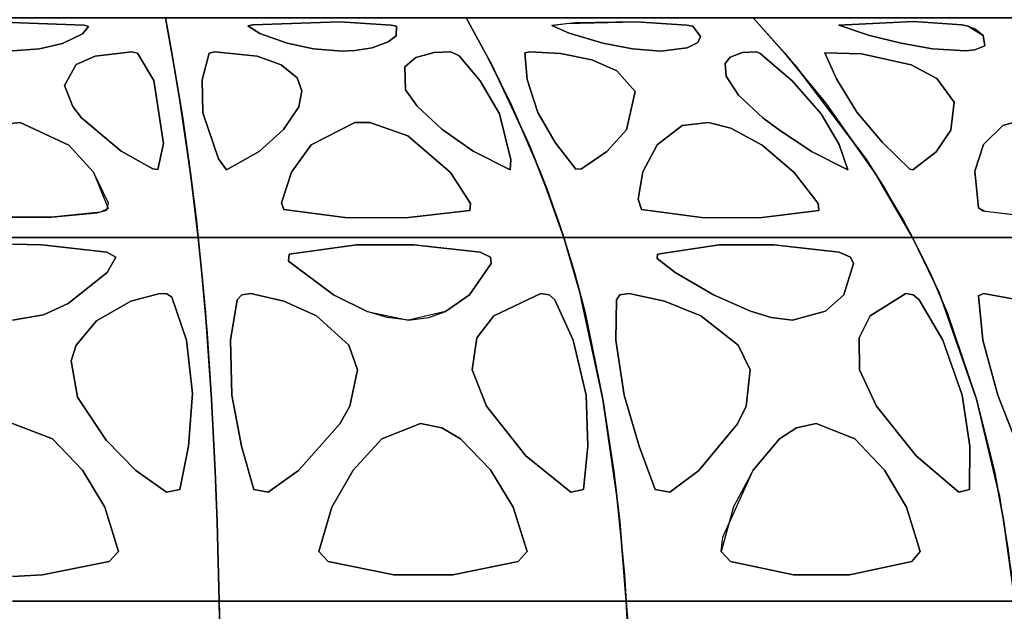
# Model space of a CAD drawing. Header units: centimetres. Extents: x -23.7 to 23.7, y -29.6 to 29.6.
# Tile 28 of 32: x 0.1 to 9.6, y 16.5 to 22.3. Entities that reach past the tile are written whole.
import ezdxf

# ---------------------------------------------------------------- set-up
doc = ezdxf.new("R2010")
doc.units = ezdxf.units.CM
doc.layers.get('0').update_dxf_attribs({"true_color": 0x5890e1})

msp = doc.modelspace()

# ---------------------------------------------------------------- linework, layer by layer
at = {"color": 121, "true_color": 0xa6e5e5}
for points in [[(1.1109, 20.1519, 0), (-1.1349, 20.1519, 0), (-1.8086, 20.1519, 0), (-1.734, 20.7757, 0), (-1.6552, 21.3271, 0), (-1.5735, 21.823, 0), (-1.4902, 22.2807, 0), (-0.7511, 22.2807, 0), (0.7271, 22.2807, 0), (1.4662, 22.2807, 0), (1.5495, 21.823, 0), (1.6312, 21.3271, 0), (1.71, 20.7757, 0), (1.7846, 20.1519, 0)], [(-1.6552, 21.3271, 0), (-1.734, 20.7757, 0), (-1.7904, 20.3156, 0), (-1.8086, 20.1519, 0), (-0.9103, 20.1519, 0), (0.8863, 20.1519, 0), (1.7846, 20.1519, 0), (1.7291, 20.6272, 0), (1.6312, 21.3271, 0), (1.5495, 21.823, 0), (1.4662, 22.2807, 0), (0.7271, 22.2807, 0), (-0.7511, 22.2807, 0), (-1.4902, 22.2807, 0), (-1.5528, 21.9403, 0)], [(-0.2144, 22.2407, 0), (-0.7236, 22.2047, 0), (-0.7447, 22.198, 0), (-0.6868, 22.1259, 0), (-0.4934, 22.0317, 0), (-0.273, 21.9792, 0), (-0.0128, 21.9583, 0), (0.249, 21.9792, 0), (0.4694, 22.0317, 0), (0.6628, 22.1259, 0), (0.7231, 22.1953, 0), (0.679, 22.2083, 0)], [(-0.273, 21.9792, 0), (-0.4934, 22.0317, 0), (-0.6868, 22.1259, 0), (-0.7447, 22.198, 0), (-0.7236, 22.2047, 0), (-0.2144, 22.2407, 0), (0.679, 22.2083, 0), (0.7231, 22.1953, 0), (0.6628, 22.1259, 0), (0.4694, 22.0317, 0), (0.249, 21.9792, 0), (-0.0128, 21.9583, 0)], [(2.4481, 20.1519, 0), (4.4386, 20.1519, 0), (5.3232, 20.1519, 0), (5.2142, 20.474, 0), (4.9859, 21.0594, 0), (4.6251, 21.823, 0), (4.3778, 22.2807, 0), (3.6499, 22.2807, 0), (2.1941, 22.2807, 0), (1.4662, 22.2807, 0), (1.5288, 21.9403, 0), (1.611, 21.4556, 0), (1.71, 20.7757, 0), (1.7664, 20.3156, 0), (1.7846, 20.1519, 0)], [(4.6597, 20.1519, 0), (2.4481, 20.1519, 0), (1.7846, 20.1519, 0), (1.71, 20.7757, 0), (1.611, 21.4556, 0), (1.5495, 21.823, 0), (1.4662, 22.2807, 0), (2.1941, 22.2807, 0), (3.6499, 22.2807, 0), (4.3778, 22.2807, 0), (4.6251, 21.823, 0), (4.9859, 21.0594, 0), (5.1583, 20.6272, 0), (5.3232, 20.1519, 0)], [(2.3794, 22.1293, 0), (2.6443, 22.0328, 0), (2.9012, 21.9795, 0), (3.1733, 21.9582, 0), (3.3015, 21.9637, 0), (3.4679, 21.9897, 0), (3.6243, 22.0462, 0), (3.6995, 22.1049, 0), (3.7025, 22.1978, 0), (3.652, 22.2089, 0), (3.1553, 22.241, 0), (2.3136, 22.2115, 0), (2.265, 22.2017, 0)], [(3.1553, 22.241, 0), (3.652, 22.2089, 0), (3.7025, 22.1978, 0), (3.6995, 22.1049, 0), (3.6243, 22.0462, 0), (3.4679, 21.9897, 0), (3.3015, 21.9637, 0), (3.1733, 21.9582, 0), (2.9012, 21.9795, 0), (2.6443, 22.0328, 0), (2.3794, 22.1293, 0), (2.265, 22.2017, 0), (2.3136, 22.2115, 0)], [(5.9563, 20.1519, 0), (7.8556, 20.1519, 0), (8.6998, 20.1519, 0), (8.4304, 20.6272, 0), (8.2439, 20.9197, 0), (7.5597, 21.823, 0), (7.1559, 22.2807, 0), (6.4614, 22.2807, 0), (5.0723, 22.2807, 0), (4.3778, 22.2807, 0), (4.5635, 21.9403, 0), (4.8076, 21.4556, 0), (5.1016, 20.7757, 0), (5.2692, 20.3156, 0), (5.3232, 20.1519, 0)], [(5.1016, 20.7757, 0), (4.8076, 21.4556, 0), (4.6251, 21.823, 0), (4.3778, 22.2807, 0), (5.0723, 22.2807, 0), (6.4614, 22.2807, 0), (7.1559, 22.2807, 0), (7.5597, 21.823, 0), (8.2439, 20.9197, 0), (8.4304, 20.6272, 0), (8.6998, 20.1519, 0), (8.0667, 20.1519, 0), (5.9563, 20.1519, 0), (5.3232, 20.1519, 0)], [(5.9875, 21.9794, 0), (5.7027, 22.0333, 0), (5.3746, 22.1313, 0), (5.2061, 22.2058, 0), (5.3464, 22.224, 0), (6.0239, 22.2416, 0), (6.513, 22.2099, 0), (6.5712, 22.198, 0), (6.647, 22.0987, 0), (6.6197, 22.042, 0), (6.5159, 21.9882, 0), (6.2618, 21.9578, 0)], [(5.7027, 22.0333, 0), (5.9875, 21.9794, 0), (6.2618, 21.9578, 0), (6.5159, 21.9882, 0), (6.6197, 22.042, 0), (6.647, 22.0987, 0), (6.5712, 22.198, 0), (6.513, 22.2099, 0), (6.0239, 22.2416, 0), (5.4339, 22.231, 0), (5.2061, 22.2058, 0), (5.3746, 22.1313, 0)], [(9.4777, 20.1519, 0), (11.0336, 20.1519, 0), (11.2281, 20.1519, 0), (11.8116, 20.1519, 0), (11.5699, 20.474, 0), (11.3203, 20.7757, 0), (10.8018, 21.3271, 0), (10.2643, 21.823, 0), (9.7163, 22.2807, 0), (9.0762, 22.2807, 0), (7.796, 22.2807, 0), (7.1559, 22.2807, 0), (7.4593, 21.9403, 0), (7.8578, 21.4556, 0), (8.3378, 20.7757, 0), (8.6115, 20.3156, 0), (8.6998, 20.1519, 0)], [(11.2281, 20.1519, 0), (9.2832, 20.1519, 0), (8.6998, 20.1519, 0), (8.3378, 20.7757, 0), (7.8578, 21.4556, 0), (7.4593, 21.9403, 0), (7.1559, 22.2807, 0), (7.796, 22.2807, 0), (9.0762, 22.2807, 0), (9.7163, 22.2807, 0), (10.2643, 21.823, 0), (11.1929, 20.9197, 0), (11.446, 20.6272, 0), (11.8116, 20.1519, 0)], [(8.8921, 21.979, 0), (8.5886, 22.0333, 0), (8.2826, 22.1094, 0), (7.9871, 22.2095, 0), (8.7094, 22.2424, 0), (9.1755, 22.2113, 0), (9.2386, 22.199, 0), (9.3814, 22.1096, 0), (9.3995, 22.0086, 0), (9.3024, 21.9681, 0), (9.2142, 21.9583, 0)], [(8.5886, 22.0333, 0), (8.8921, 21.979, 0), (9.2142, 21.9583, 0), (9.3024, 21.9681, 0), (9.3995, 22.0086, 0), (9.3814, 22.1096, 0), (9.3055, 22.1703, 0), (9.2386, 22.199, 0), (9.1755, 22.2113, 0), (8.7094, 22.2424, 0), (7.9871, 22.2095, 0), (8.2826, 22.1094, 0)], [(1.0389, 20.9873, 0), (0.6554, 21.3113, 0), (0.5692, 21.4217, 0), (0.4915, 21.6244, 0), (0.6043, 21.8281, 0), (0.7861, 21.9092, 0), (1.1412, 21.9503, 0), (1.1959, 21.9384, 0), (1.3533, 21.6732, 0), (1.4488, 21.0617, 0), (1.3919, 20.8123, 0), (1.3436, 20.8157, 0)], [(1.4488, 21.0617, 0), (1.3533, 21.6732, 0), (1.1959, 21.9384, 0), (1.1412, 21.9503, 0), (0.7861, 21.9092, 0), (0.6043, 21.8281, 0), (0.4915, 21.6244, 0), (0.5692, 21.4217, 0), (0.6554, 21.3113, 0), (1.0389, 20.9873, 0), (1.3436, 20.8157, 0), (1.3919, 20.8123, 0)], [(1.9798, 20.9138, 0), (1.8286, 21.3585, 0), (1.824, 21.6776, 0), (1.8907, 21.9384, 0), (1.9447, 21.9495, 0), (2.356, 21.9081, 0), (2.5889, 21.8255, 0), (2.7426, 21.6991, 0), (2.7886, 21.5715, 0), (2.7585, 21.4184, 0), (2.6113, 21.1988, 0), (2.3752, 20.9862, 0), (2.0575, 20.8087, 0)], [(1.8286, 21.3585, 0), (1.9798, 20.9138, 0), (2.0575, 20.8087, 0), (2.3752, 20.9862, 0), (2.6113, 21.1988, 0), (2.7585, 21.4184, 0), (2.7886, 21.5715, 0), (2.7426, 21.6991, 0), (2.5889, 21.8255, 0), (2.356, 21.9081, 0), (1.9447, 21.9495, 0), (1.8907, 21.9384, 0), (1.824, 21.6776, 0)], [(4.1442, 21.2003, 0), (3.9048, 21.4229, 0), (3.7925, 21.5806, 0), (3.7836, 21.8055, 0), (3.892, 21.8952, 0), (4.07, 21.9434, 0), (4.2303, 21.9504, 0), (4.3092, 21.9111, 0), (4.5132, 21.6704, 0), (4.7016, 21.3501, 0), (4.8106, 20.9057, 0), (4.8038, 20.8083, 0), (4.447, 20.9871, 0)], [(3.9048, 21.4229, 0), (4.1442, 21.2003, 0), (4.447, 20.9871, 0), (4.8038, 20.8083, 0), (4.8106, 20.9057, 0), (4.7016, 21.3501, 0), (4.5132, 21.6704, 0), (4.3092, 21.9111, 0), (4.2303, 21.9504, 0), (4.07, 21.9434, 0), (3.892, 21.8952, 0), (3.7836, 21.8055, 0), (3.7925, 21.5806, 0)], [(4.9688, 21.6826, 0), (5.0712, 21.3631, 0), (5.2411, 21.0707, 0), (5.4408, 20.8137, 0), (5.4961, 20.8158, 0), (5.7398, 20.9845, 0), (5.9305, 21.1956, 0), (6.0146, 21.5668, 0), (5.8378, 21.7655, 0), (5.5937, 21.8715, 0), (5.2927, 21.9325, 0), (4.995, 21.949, 0), (4.9449, 21.9394, 0)], [(5.0712, 21.3631, 0), (4.9688, 21.6826, 0), (4.9449, 21.9394, 0), (4.995, 21.949, 0), (5.2927, 21.9325, 0), (5.5937, 21.8715, 0), (5.8378, 21.7655, 0), (6.0146, 21.5668, 0), (5.9305, 21.1956, 0), (5.7398, 20.9845, 0), (5.4961, 20.8158, 0), (5.4408, 20.8137, 0), (5.2411, 21.0707, 0)], [(7.8136, 21.3483, 0), (7.9883, 21.0539, 0), (8.0719, 20.8072, 0), (7.7205, 20.9865, 0), (7.3969, 21.2005, 0), (7.2511, 21.3125, 0), (7.0149, 21.532, 0), (6.8947, 21.714, 0), (6.8868, 21.8374, 0), (6.9323, 21.8987, 0), (7.0525, 21.9452, 0), (7.1902, 21.9487, 0), (7.2237, 21.9345, 0), (7.5352, 21.6697, 0)], [(7.9883, 21.0539, 0), (7.8136, 21.3483, 0), (7.5352, 21.6697, 0), (7.2237, 21.9345, 0), (7.1902, 21.9487, 0), (7.0525, 21.9452, 0), (6.9323, 21.8987, 0), (6.8868, 21.8374, 0), (6.8947, 21.714, 0), (7.0149, 21.532, 0), (7.2511, 21.3125, 0), (7.3969, 21.2005, 0), (7.7205, 20.9865, 0), (8.0719, 20.8072, 0)], [(8.1593, 21.3669, 0), (7.9617, 21.6872, 0), (7.8501, 21.9417, 0), (8.2059, 21.9323, 0), (8.6853, 21.8236, 0), (8.9331, 21.6934, 0), (9.1011, 21.4613, 0), (9.0691, 21.1925, 0), (8.9293, 20.9828, 0), (8.7007, 20.8086, 0), (8.6733, 20.8141, 0), (8.4097, 21.0737, 0)], [(7.9617, 21.6872, 0), (8.1593, 21.3669, 0), (8.4097, 21.0737, 0), (8.6733, 20.8141, 0), (8.7007, 20.8086, 0), (8.9293, 20.9828, 0), (9.0691, 21.1925, 0), (9.1011, 21.4613, 0), (8.9331, 21.6934, 0), (8.6853, 21.8236, 0), (8.2059, 21.9323, 0), (7.8501, 21.9417, 0)], [(-0.9033, 20.4078, 0), (-0.3889, 20.3488, 0), (0.3649, 20.3488, 0), (0.8048, 20.3923, 0), (0.8986, 20.4164, 0), (0.9167, 20.4849, 0), (0.7701, 20.784, 0), (0.5312, 21.0468, 0), (0.0605, 21.2654, 0), (-0.227, 21.2348, 0), (-0.5552, 21.0468, 0), (-0.7941, 20.784, 0), (-0.9406, 20.4382, 0)], [(0.3649, 20.3488, 0), (-0.3889, 20.3488, 0), (-0.9033, 20.4078, 0), (-0.9406, 20.4382, 0), (-0.7941, 20.784, 0), (-0.5552, 21.0468, 0), (-0.227, 21.2348, 0), (0.0605, 21.2654, 0), (0.5312, 21.0468, 0), (0.7701, 20.784, 0), (0.9143, 20.4321, 0), (0.8379, 20.3978, 0)], [(3.7924, 20.3437, 0), (4.413, 20.4147, 0), (4.419, 20.4823, 0), (4.2267, 20.7824, 0), (3.8123, 21.1361, 0), (3.4446, 21.2654, 0), (3.3021, 21.2654, 0), (2.879, 21.0482, 0), (2.6873, 20.7864, 0), (2.5906, 20.4879, 0), (2.6124, 20.4229, 0), (3.205, 20.3466, 0)], [(4.413, 20.4147, 0), (3.7924, 20.3437, 0), (3.205, 20.3466, 0), (2.6124, 20.4229, 0), (2.5906, 20.4879, 0), (2.6873, 20.7864, 0), (2.879, 21.0482, 0), (3.3021, 21.2654, 0), (3.4446, 21.2654, 0), (3.8123, 21.1361, 0), (4.2267, 20.7824, 0), (4.419, 20.4823, 0)], [(6.9406, 21.2103, 0), (7.2426, 21.0461, 0), (7.5534, 20.7816, 0), (7.7861, 20.4802, 0), (7.7929, 20.4133, 0), (7.2179, 20.3436, 0), (6.6573, 20.3465, 0), (6.0765, 20.4232, 0), (6.042, 20.523, 0), (6.0874, 20.7896, 0), (6.2265, 21.0504, 0), (6.4678, 21.2356, 0), (6.7237, 21.2658, 0)], [(7.2426, 21.0461, 0), (6.9406, 21.2103, 0), (6.7237, 21.2658, 0), (6.4678, 21.2356, 0), (6.2265, 21.0504, 0), (6.0874, 20.7896, 0), (6.042, 20.523, 0), (6.0765, 20.4232, 0), (6.6573, 20.3465, 0), (7.2179, 20.3436, 0), (7.7929, 20.4133, 0), (7.7861, 20.4802, 0), (7.5534, 20.7816, 0)], [(10.9371, 20.4147, 0), (10.4233, 20.3433, 0), (9.9067, 20.3462, 0), (9.4031, 20.4037, 0), (9.339, 20.4392, 0), (9.3027, 20.7931, 0), (9.3854, 21.0535, 0), (9.5718, 21.2367, 0), (9.6753, 21.2662, 0), (9.7977, 21.2663, 0), (10.0075, 21.2111, 0), (10.316, 21.0468, 0), (10.6491, 20.7817, 0), (10.9152, 20.479, 0)], [(10.4233, 20.3433, 0), (10.9371, 20.4147, 0), (10.9152, 20.479, 0), (10.6491, 20.7817, 0), (10.316, 21.0468, 0), (10.0075, 21.2111, 0), (9.7977, 21.2663, 0), (9.6753, 21.2662, 0), (9.5718, 21.2367, 0), (9.3854, 21.0535, 0), (9.3027, 20.7931, 0), (9.339, 20.4392, 0), (9.3783, 20.4117, 0), (9.9067, 20.3462, 0)], [(4.9434, 16.6293, 0), (3.9584, 16.6293, 0), (2.7271, 16.6293, 0), (1.9884, 16.6293, 0), (1.967, 17.3994, 0), (1.9478, 17.8898, 0), (1.9123, 18.5854, 0), (1.8538, 19.4262, 0), (1.8204, 19.8046, 0), (1.7846, 20.1519, 0), (2.4481, 20.1519, 0), (3.5539, 20.1519, 0), (4.4386, 20.1519, 0), (5.3232, 20.1519, 0), (5.4801, 19.6191, 0), (5.7024, 18.5854, 0), (5.8079, 17.8898, 0), (5.8649, 17.3994, 0), (5.9284, 16.6293, 0)], [(1.8538, 19.4262, 0), (1.9123, 18.5854, 0), (1.9579, 17.6471, 0), (1.9823, 16.8902, 0), (1.9884, 16.6293, 0), (2.7271, 16.6293, 0), (3.9584, 16.6293, 0), (4.9434, 16.6293, 0), (5.9284, 16.6293, 0), (5.8891, 17.1471, 0), (5.8378, 17.6471, 0), (5.7024, 18.5854, 0), (5.4801, 19.6191, 0), (5.3232, 20.1519, 0), (4.4386, 20.1519, 0), (3.5539, 20.1519, 0), (2.4481, 20.1519, 0), (1.7846, 20.1519, 0), (1.8204, 19.8046, 0)], [(7.8556, 20.1519, 0), (7.0115, 20.1519, 0), (5.7453, 20.1519, 0), (5.3232, 20.1519, 0), (5.4296, 19.8046, 0), (5.5288, 19.4262, 0), (5.7024, 18.5854, 0), (5.8378, 17.6471, 0), (5.9103, 16.8902, 0), (5.9284, 16.6293, 0), (6.6333, 16.6293, 0), (7.8082, 16.6293, 0), (8.748, 16.6293, 0), (9.6879, 16.6293, 0), (9.6237, 17.1471, 0), (9.5399, 17.6471, 0), (9.3189, 18.5854, 0), (8.9559, 19.6191, 0), (8.6998, 20.1519, 0)], [(8.748, 16.6293, 0), (7.8082, 16.6293, 0), (6.6333, 16.6293, 0), (5.9284, 16.6293, 0), (5.8649, 17.3994, 0), (5.8079, 17.8898, 0), (5.7024, 18.5854, 0), (5.5288, 19.4262, 0), (5.4296, 19.8046, 0), (5.3232, 20.1519, 0), (5.7453, 20.1519, 0), (7.0115, 20.1519, 0), (7.8556, 20.1519, 0), (8.6998, 20.1519, 0), (8.9559, 19.6191, 0), (9.3189, 18.5854, 0), (9.4911, 17.8898, 0), (9.5842, 17.3994, 0), (9.6879, 16.6293, 0)], [(12.2865, 16.6293, 0), (11.4203, 16.6293, 0), (10.3376, 16.6293, 0), (9.6879, 16.6293, 0), (9.5842, 17.3994, 0), (9.4911, 17.8898, 0), (9.3189, 18.5854, 0), (9.0354, 19.4262, 0), (8.8734, 19.8046, 0), (8.6998, 20.1519, 0), (9.0887, 20.1519, 0), (10.2557, 20.1519, 0), (11.0336, 20.1519, 0), (11.8116, 20.1519, 0), (12.1593, 19.6191, 0), (12.6519, 18.5854, 0), (12.8856, 17.8898, 0), (13.0119, 17.3994, 0), (13.1527, 16.6293, 0)], [(9.5399, 17.6471, 0), (9.6583, 16.8902, 0), (9.6879, 16.6293, 0), (10.3376, 16.6293, 0), (11.4203, 16.6293, 0), (12.2865, 16.6293, 0), (13.1527, 16.6293, 0), (13.0656, 17.1471, 0), (12.9519, 17.6471, 0), (12.6519, 18.5854, 0), (12.1593, 19.6191, 0), (11.8116, 20.1519, 0), (11.0336, 20.1519, 0), (10.2557, 20.1519, 0), (9.0887, 20.1519, 0), (8.6998, 20.1519, 0), (8.8734, 19.8046, 0), (9.0354, 19.4262, 0), (9.3189, 18.5854, 0)], [(3.3167, 20.0808, 0), (3.8727, 20.0809, 0), (4.5132, 20.0109, 0), (4.6139, 19.9632, 0), (4.6206, 19.9014, 0), (4.4118, 19.5961, 0), (4.1789, 19.4368, 0), (3.8214, 19.3506, 0), (3.612, 19.376, 0), (3.4187, 19.4371, 0), (3.0932, 19.5966, 0), (2.6599, 19.9243, 0), (2.6639, 19.9918, 0)], [(3.8214, 19.3506, 0), (4.0178, 19.3759, 0), (4.1789, 19.4368, 0), (4.4118, 19.5961, 0), (4.6206, 19.9014, 0), (4.6139, 19.9632, 0), (4.5132, 20.0109, 0), (3.8727, 20.0809, 0), (3.3167, 20.0808, 0), (2.6639, 19.9918, 0), (2.6599, 19.9243, 0), (3.0932, 19.5966, 0), (3.4187, 19.4371, 0)], [(6.8268, 20.0808, 0), (7.3574, 20.0809, 0), (7.9886, 20.0109, 0), (8.0991, 19.9631, 0), (8.1274, 19.9014, 0), (8.033, 19.5973, 0), (7.8579, 19.4374, 0), (7.5384, 19.3506, 0), (7.3317, 19.3761, 0), (7.1305, 19.4375, 0), (6.7736, 19.5967, 0), (6.4014, 19.8136, 0), (6.2271, 19.9477, 0), (6.2292, 19.9919, 0)], [(7.3574, 20.0809, 0), (6.8268, 20.0808, 0), (6.2292, 19.9919, 0), (6.2271, 19.9477, 0), (6.4014, 19.8136, 0), (6.7736, 19.5967, 0), (7.1305, 19.4375, 0), (7.3317, 19.3761, 0), (7.5384, 19.3506, 0), (7.8579, 19.4374, 0), (8.033, 19.5973, 0), (8.1274, 19.9014, 0), (8.0991, 19.9631, 0), (7.9886, 20.0109, 0)], [(1.7288, 18.6423, 0), (1.6908, 18.1316, 0), (1.6075, 17.7122, 0), (1.4763, 17.6852, 0), (1.1821, 17.897, 0), (0.8922, 18.1889, 0), (0.6161, 18.6054, 0), (0.5559, 18.957, 0), (0.6039, 19.111, 0), (0.8011, 19.3467, 0), (1.1319, 19.5366, 0), (1.4135, 19.61, 0), (1.4798, 19.6057, 0), (1.5287, 19.5752, 0), (1.6718, 19.1589, 0)], [(1.6908, 18.1316, 0), (1.7288, 18.6423, 0), (1.6718, 19.1589, 0), (1.5287, 19.5752, 0), (1.4798, 19.6057, 0), (1.4135, 19.61, 0), (1.1319, 19.5366, 0), (0.8011, 19.3467, 0), (0.6039, 19.111, 0), (0.5559, 18.957, 0), (0.6161, 18.6054, 0), (0.8922, 18.1889, 0), (1.1821, 17.897, 0), (1.4763, 17.6852, 0), (1.6075, 17.7122, 0)], [(3.154, 18.349, 0), (2.7546, 17.8965, 0), (2.4614, 17.6851, 0), (2.3231, 17.7126, 0), (2.203, 18.1318, 0), (2.1094, 18.6267, 0), (2.098, 19.1586, 0), (2.1628, 19.5476, 0), (2.2061, 19.5983, 0), (2.2949, 19.61, 0), (2.6116, 19.5363, 0), (2.9281, 19.3926, 0), (3.2415, 19.1107, 0), (3.3271, 18.8709, 0), (3.2514, 18.5175, 0)], [(2.1094, 18.6267, 0), (2.203, 18.1318, 0), (2.3231, 17.7126, 0), (2.4614, 17.6851, 0), (2.7546, 17.8965, 0), (3.154, 18.349, 0), (3.2514, 18.5175, 0), (3.3271, 18.8709, 0), (3.2415, 19.1107, 0), (2.9281, 19.3926, 0), (2.6116, 19.5363, 0), (2.2949, 19.61, 0), (2.2061, 19.5983, 0), (2.1628, 19.5476, 0), (2.098, 19.1586, 0)], [(5.557, 18.1317, 0), (5.5385, 18.6267, 0), (5.4144, 19.1589, 0), (5.2361, 19.5478, 0), (5.1811, 19.5983, 0), (5.1021, 19.61, 0), (4.6456, 19.3938, 0), (4.4814, 19.1791, 0), (4.4362, 18.8709, 0), (4.5736, 18.5185, 0), (4.957, 18.0377, 0), (5.393, 17.6853, 0), (5.5133, 17.7125, 0)], [(4.4362, 18.8709, 0), (4.4814, 19.1791, 0), (4.6456, 19.3938, 0), (5.1021, 19.61, 0), (5.1811, 19.5983, 0), (5.2361, 19.5478, 0), (5.4144, 19.1589, 0), (5.5385, 18.6267, 0), (5.557, 18.1317, 0), (5.5133, 17.7125, 0), (5.393, 17.6853, 0), (4.957, 18.0377, 0), (4.5736, 18.5185, 0)], [(7.0119, 19.1107, 0), (6.6503, 19.3926, 0), (6.2987, 19.5363, 0), (5.9569, 19.61, 0), (5.8672, 19.5983, 0), (5.8319, 19.5477, 0), (5.8277, 19.1588, 0), (5.9074, 18.6267, 0), (6.0537, 18.1316, 0), (6.2072, 17.7122, 0), (6.3483, 17.6851, 0), (6.6319, 17.8965, 0), (7.0034, 18.349, 0), (7.0873, 18.5175, 0), (7.1278, 18.8709, 0)], [(7.0034, 18.349, 0), (6.6319, 17.8965, 0), (6.3483, 17.6851, 0), (6.2072, 17.7122, 0), (6.0537, 18.1316, 0), (5.9074, 18.6267, 0), (5.8277, 19.1588, 0), (5.8319, 19.5477, 0), (5.8672, 19.5983, 0), (5.9569, 19.61, 0), (6.2987, 19.5363, 0), (6.6503, 19.3926, 0), (7.0119, 19.1107, 0), (7.1278, 18.8709, 0), (7.0873, 18.5175, 0)], [(9.2539, 18.1319, 0), (9.1794, 18.6267, 0), (8.9922, 19.1589, 0), (8.7643, 19.5478, 0), (8.7059, 19.5983, 0), (8.6353, 19.61, 0), (8.2887, 19.3938, 0), (8.1826, 19.179, 0), (8.1861, 18.8709, 0), (8.3488, 18.5186, 0), (8.7327, 18.0377, 0), (9.1457, 17.6853, 0), (9.251, 17.7124, 0)], [(8.2887, 19.3938, 0), (8.6353, 19.61, 0), (8.7059, 19.5983, 0), (8.7643, 19.5478, 0), (8.9922, 19.1589, 0), (9.1794, 18.6267, 0), (9.2539, 18.1319, 0), (9.251, 17.7124, 0), (9.1457, 17.6853, 0), (8.7327, 18.0377, 0), (8.3488, 18.5186, 0), (8.1861, 18.8709, 0), (8.1826, 19.179, 0)], [(10.17, 19.3926, 0), (10.5689, 19.1106, 0), (10.7116, 18.8709, 0), (10.7074, 18.5173, 0), (10.6395, 18.3487, 0), (10.307, 17.8963, 0), (9.9596, 17.6684, 0), (9.9022, 17.7121, 0), (9.72, 18.1315, 0), (9.5255, 18.6267, 0), (9.38, 19.1588, 0), (9.3372, 19.5878, 0), (9.3849, 19.6099, 0), (9.7941, 19.5363, 0)], [(9.5255, 18.6267, 0), (9.72, 18.1315, 0), (9.9022, 17.7121, 0), (9.9596, 17.6684, 0), (10.307, 17.8963, 0), (10.6395, 18.3487, 0), (10.7074, 18.5173, 0), (10.7116, 18.8709, 0), (10.5689, 19.1106, 0), (10.17, 19.3926, 0), (9.7941, 19.5363, 0), (9.3849, 19.6099, 0), (9.3372, 19.5878, 0), (9.38, 19.1588, 0)], [(3.2836, 17.8999, 0), (3.5605, 18.2022, 0), (3.9367, 18.3512, 0), (4.1413, 18.3088, 0), (4.3233, 18.2024, 0), (4.6153, 17.9008, 0), (4.8333, 17.5416, 0), (4.9689, 17.1114, 0), (4.881, 17.016, 0), (4.2481, 16.8847, 0), (3.6795, 16.8847, 0), (3.0416, 17.016, 0), (2.9504, 17.1114, 0), (3.0778, 17.5414, 0)], [(3.5605, 18.2022, 0), (3.2836, 17.8999, 0), (3.0778, 17.5414, 0), (2.9504, 17.1114, 0), (3.0416, 17.016, 0), (3.6795, 16.8847, 0), (4.2481, 16.8847, 0), (4.881, 17.016, 0), (4.9689, 17.1114, 0), (4.8333, 17.5416, 0), (4.6153, 17.9008, 0), (4.3233, 18.2024, 0), (4.1413, 18.3088, 0), (3.9367, 18.3512, 0)], [(8.6913, 17.016, 0), (8.0901, 16.8846, 0), (7.5475, 16.8847, 0), (6.9361, 17.016, 0), (6.8476, 17.1114, 0), (6.862, 17.2494, 0), (7.1553, 17.8997, 0), (7.4116, 18.202, 0), (7.5745, 18.3085, 0), (7.7655, 18.3512, 0), (8.1396, 18.2024, 0), (8.4263, 17.9006, 0), (8.6402, 17.5415, 0), (8.7736, 17.1114, 0)], [(8.4263, 17.9006, 0), (8.1396, 18.2024, 0), (7.7655, 18.3512, 0), (7.5745, 18.3085, 0), (7.4116, 18.202, 0), (7.1553, 17.8997, 0), (6.9654, 17.5424, 0), (6.8476, 17.1114, 0), (6.9361, 17.016, 0), (7.5475, 16.8847, 0), (8.0901, 16.8846, 0), (8.6913, 17.016, 0), (8.7736, 17.1114, 0), (8.6402, 17.5415, 0)], [(2.0191, 14.006, 0), (2.0152, 14.8007, 0), (2.0071, 15.5903, 0), (1.9884, 16.6293, 0), (2.7271, 16.6293, 0), (3.9584, 16.6293, 0), (4.9434, 16.6293, 0), (5.9284, 16.6293, 0), (5.9598, 16.1122, 0), (5.984, 15.5903, 0), (6.0169, 14.2713, 0), (6.0211, 13.2095, 0), (6.015, 12.4146, 0), (5.5154, 12.4146, 0), (4.0163, 12.4146, 0), (2.7671, 12.4146, 0), (2.0176, 12.4146, 0), (2.0196, 13.2095, 0)], [(2.0152, 14.8007, 0), (2.0191, 14.006, 0), (2.0196, 13.2095, 0), (2.0176, 12.4146, 0), (2.7671, 12.4146, 0), (4.0163, 12.4146, 0), (5.5154, 12.4146, 0), (6.015, 12.4146, 0), (6.0211, 13.2095, 0), (6.0169, 14.2713, 0), (5.984, 15.5903, 0), (5.9598, 16.1122, 0), (5.9284, 16.6293, 0), (4.9434, 16.6293, 0), (3.9584, 16.6293, 0), (2.7271, 16.6293, 0), (1.9884, 16.6293, 0), (1.994, 16.3714, 0), (2.0071, 15.5903, 0)], [(6.0195, 14.006, 0), (6.008, 14.8007, 0), (5.984, 15.5903, 0), (5.9284, 16.6293, 0), (6.6333, 16.6293, 0), (7.8082, 16.6293, 0), (8.748, 16.6293, 0), (9.6879, 16.6293, 0), (9.7393, 16.1122, 0), (9.7786, 15.5903, 0), (9.8324, 14.2713, 0), (9.8392, 13.2095, 0), (9.8294, 12.4146, 0), (9.3526, 12.4146, 0), (7.9222, 12.4146, 0), (6.7302, 12.4146, 0), (6.015, 12.4146, 0), (6.0211, 13.2095, 0)], [(6.008, 14.8007, 0), (6.0195, 14.006, 0), (6.0211, 13.2095, 0), (6.015, 12.4146, 0), (6.7302, 12.4146, 0), (7.9222, 12.4146, 0), (9.3526, 12.4146, 0), (9.8294, 12.4146, 0), (9.8392, 13.2095, 0), (9.8324, 14.2713, 0), (9.7786, 15.5903, 0), (9.7393, 16.1122, 0), (9.6879, 16.6293, 0), (8.748, 16.6293, 0), (7.8082, 16.6293, 0), (6.6333, 16.6293, 0), (5.9284, 16.6293, 0), (5.9451, 16.3714, 0), (5.984, 15.5903, 0)]]:
    msp.add_polyline3d(points, close=True, dxfattribs=at)
for points in [[(-0.012, 20.1519, 0), (1.1109, 20.1519, 0), (1.3355, 20.1519, 0), (1.56, 20.1519, 0), (1.7846, 20.1519, 0), (1.8204, 19.8046, 0), (1.8695, 19.2261, 0), (1.9123, 18.5854, 0), (1.9478, 17.8898, 0), (1.967, 17.3994, 0), (1.9884, 16.6293, 0), (1.1882, 16.6293, 0), (-0.012, 16.6293, 0)], [(-0.012, 16.6293, 0), (1.1882, 16.6293, 0), (1.9884, 16.6293, 0), (1.967, 17.3994, 0), (1.9478, 17.8898, 0), (1.9123, 18.5854, 0), (1.8695, 19.2261, 0), (1.8204, 19.8046, 0), (1.7846, 20.1519, 0), (1.56, 20.1519, 0), (1.3355, 20.1519, 0), (1.1109, 20.1519, 0), (-0.012, 20.1519, 0)], [(-0.012, 19.3506, 0), (0.2879, 19.4034, 0), (0.5264, 19.5145, 0), (0.9043, 19.8135, 0), (0.9881, 19.9633, 0), (0.9007, 20.0109, 0), (0.2703, 20.0808, 0), (-0.012, 20.0877, 0)], [(-0.012, 20.0877, 0), (0.2703, 20.0808, 0), (0.9007, 20.0109, 0), (0.9881, 19.9633, 0), (0.9043, 19.8135, 0), (0.5264, 19.5145, 0), (0.2879, 19.4034, 0), (-0.012, 19.3506, 0)], [(-0.012, 16.8677, 0), (0.2767, 16.8846, 0), (0.9218, 17.016, 0), (1.0128, 17.1115, 0), (0.8794, 17.5413, 0), (0.6645, 17.8999, 0), (0.3754, 18.2022, 0), (-0.012, 18.3512, 0)], [(-0.012, 18.3512, 0), (0.3754, 18.2022, 0), (0.6645, 17.8999, 0), (0.8794, 17.5413, 0), (1.0128, 17.1115, 0), (0.9218, 17.016, 0), (0.2767, 16.8846, 0), (-0.012, 16.8677, 0)], [(-0.012, 16.6293, 0), (1.1882, 16.6293, 0), (1.5883, 16.6293, 0), (1.9884, 16.6293, 0), (1.999, 16.1122, 0), (2.0071, 15.5903, 0), (2.0182, 14.2713, 0), (2.0196, 13.2095, 0), (2.0176, 12.4146, 0), (1.6116, 12.4146, 0), (1.2057, 12.4146, 0), (-0.012, 12.4146, 0)], [(-0.012, 12.4146, 0), (1.2057, 12.4146, 0), (1.6116, 12.4146, 0), (2.0176, 12.4146, 0), (2.0196, 13.2095, 0), (2.0182, 14.2713, 0), (2.0071, 15.5903, 0), (1.999, 16.1122, 0), (1.9884, 16.6293, 0), (1.5883, 16.6293, 0), (1.1882, 16.6293, 0), (-0.012, 16.6293, 0)]]:
    msp.add_polyline3d(points, dxfattribs=at)

doc.saveas('drawing.dxf')
